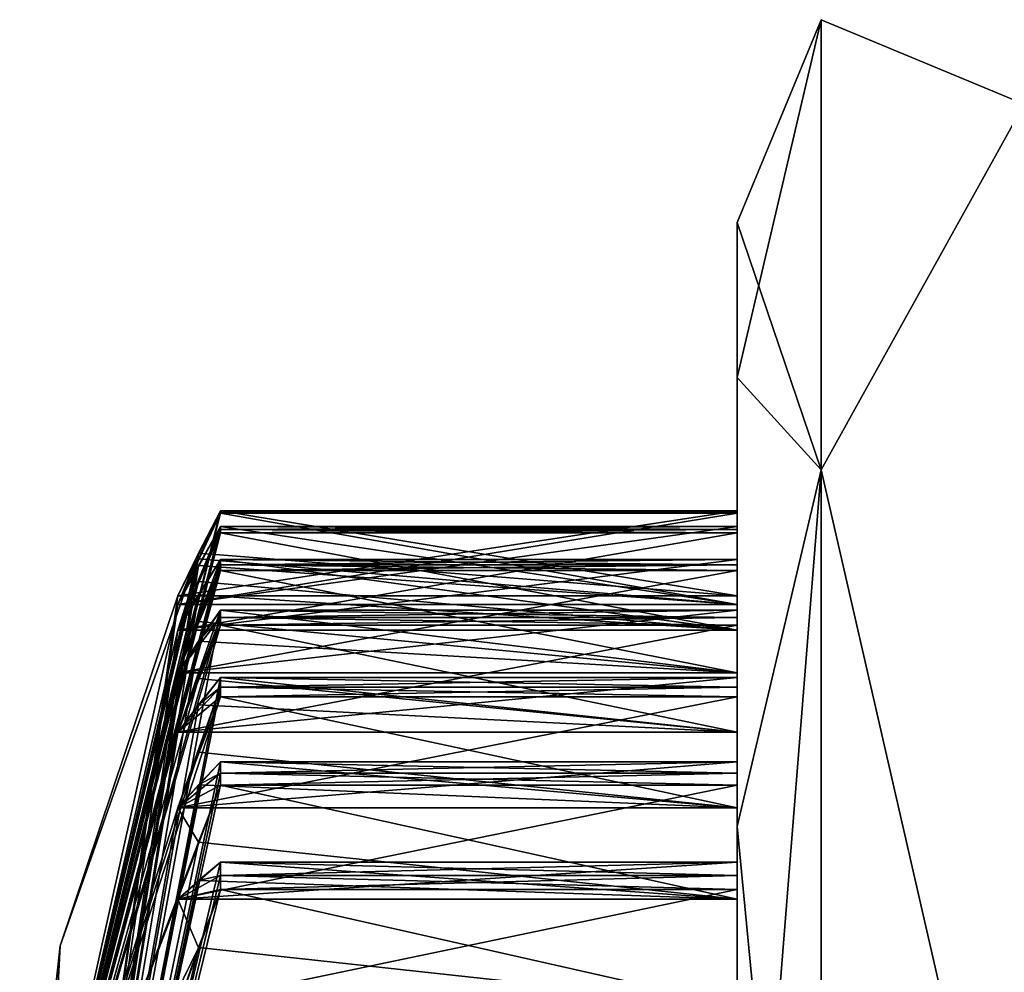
# Model space of a CAD drawing. Header units: millimetres. Extents: x -83 to 0, y -130 to 130.
# Tile 54 of 84: x -82 to -78.57, y 48.39 to 51.71. Entities that reach past the tile are written whole.
import ezdxf

# ---------------------------------------------------------------- set-up
doc = ezdxf.new("R2010")
doc.units = ezdxf.units.MM
doc.header["$LTSCALE"] = 65.185185
for name, color, linetype in [('247', 7, 'CONTINUOUS'), ('296', 7, 'CONTINUOUS'), ('342', 7, 'CONTINUOUS'), ('343', 7, 'CONTINUOUS'), ('348', 7, 'CONTINUOUS'), ('353', 7, 'CONTINUOUS'), ('354', 7, 'CONTINUOUS'), ('355', 7, 'CONTINUOUS'), ('356', 7, 'CONTINUOUS'), ('357', 7, 'CONTINUOUS'), ('358', 7, 'CONTINUOUS'), ('359', 7, 'CONTINUOUS'), ('360', 7, 'CONTINUOUS'), ('361', 7, 'CONTINUOUS'), ('362', 7, 'CONTINUOUS'), ('363', 7, 'CONTINUOUS'), ('364', 7, 'CONTINUOUS'), ('365', 7, 'CONTINUOUS'), ('366', 7, 'CONTINUOUS'), ('368', 7, 'CONTINUOUS'), ('499', 7, 'CONTINUOUS'), ('501', 7, 'CONTINUOUS'), ('502', 7, 'CONTINUOUS'), ('503', 7, 'CONTINUOUS'), ('504', 7, 'CONTINUOUS'), ('505', 7, 'CONTINUOUS'), ('506', 7, 'CONTINUOUS'), ('507', 7, 'CONTINUOUS'), ('508', 7, 'CONTINUOUS'), ('509', 7, 'CONTINUOUS'), ('510', 7, 'CONTINUOUS'), ('511', 7, 'CONTINUOUS'), ('512', 7, 'CONTINUOUS'), ('554', 7, 'CONTINUOUS'), ('555', 7, 'CONTINUOUS'), ('556', 7, 'CONTINUOUS'), ('557', 7, 'CONTINUOUS'), ('558', 7, 'CONTINUOUS'), ('559', 7, 'CONTINUOUS'), ('626', 7, 'CONTINUOUS'), ('627', 7, 'CONTINUOUS'), ('628', 7, 'CONTINUOUS'), ('629', 7, 'CONTINUOUS'), ('630', 7, 'CONTINUOUS'), ('631', 7, 'CONTINUOUS'), ('632', 7, 'CONTINUOUS')]:
    doc.layers.add(name, color=color, linetype=linetype)

msp = doc.modelspace()

# ---------------------------------------------------------------- linework, layer by layer
at = {"layer": '247', "linetype": 'CONTINUOUS'}
for points in [[(-79.5, 51, 0), (-79.5, 50.4609, -3.4013), (-79.5, 50.4609, 3.4013), (-79.5, 51, 0)], [(-79.5, 50.4609, -3.4013), (-79.5, 48.8966, -6.4692), (-79.5, 49.8079, -1.9509), (-79.5, 50.4609, -3.4013)], [(-79.5, 50.4609, 3.4013), (-79.5, 50.4609, -3.4013), (-79.5, 49.9307, -1.1754), (-79.5, 50.4609, 3.4013)], [(-79.5, 49.9307, -1.1754), (-79.5, 50.4609, -3.4013), (-79.5, 49.9188, -1.2717), (-79.5, 49.9307, -1.1754)], [(-79.5, 49.9188, -1.2717), (-79.5, 50.4609, -3.4013), (-79.5, 49.8263, -1.8557), (-79.5, 49.9188, -1.2717)], [(-79.5, 49.8263, -1.8557), (-79.5, 50.4609, -3.4013), (-79.5, 49.8079, -1.9509), (-79.5, 49.8263, -1.8557)], [(-79.5, 48.8966, 6.4692), (-79.5, 50.4609, 3.4013), (-79.5, 49.0404, 4.2745), (-79.5, 48.8966, 6.4692)], [(-79.5, 49.9956, -0.2956), (-79.5, 50.4609, 3.4013), (-79.5, 49.9923, -0.3926), (-79.5, 49.9956, -0.2956)], [(-79.5, 50.4609, 3.4013), (-79.5, 49.9956, -0.2956), (-79.5, 49.9956, 0.2956), (-79.5, 50.4609, 3.4013)], [(-79.5, 49.9923, -0.3926), (-79.5, 50.4609, 3.4013), (-79.5, 49.988, -0.4895), (-79.5, 49.9923, -0.3926)], [(-79.5, 49.988, -0.4895), (-79.5, 50.4609, 3.4013), (-79.5, 49.9416, -1.079), (-79.5, 49.988, -0.4895)], [(-79.5, 49.9416, -1.079), (-79.5, 50.4609, 3.4013), (-79.5, 49.9307, -1.1754), (-79.5, 49.9416, -1.079)], [(-79.5, 49.0404, 4.2745), (-79.5, 50.4609, 3.4013), (-79.5, 49.0814, 4.1866), (-79.5, 49.0404, 4.2745)], [(-79.5, 49.0814, 4.1866), (-79.5, 50.4609, 3.4013), (-79.5, 49.1216, 4.0983), (-79.5, 49.0814, 4.1866)], [(-79.5, 49.1216, 4.0983), (-79.5, 50.4609, 3.4013), (-79.5, 49.3479, 3.552), (-79.5, 49.1216, 4.0983)], [(-79.5, 49.3479, 3.552), (-79.5, 50.4609, 3.4013), (-79.5, 49.3819, 3.4612), (-79.5, 49.3479, 3.552)], [(-79.5, 49.3819, 3.4612), (-79.5, 50.4609, 3.4013), (-79.5, 49.4151, 3.37), (-79.5, 49.3819, 3.4612)], [(-79.5, 49.4151, 3.37), (-79.5, 50.4609, 3.4013), (-79.5, 49.5978, 2.8077), (-79.5, 49.4151, 3.37)], [(-79.5, 49.5978, 2.8077), (-79.5, 50.4609, 3.4013), (-79.5, 49.6245, 2.7144), (-79.5, 49.5978, 2.8077)], [(-79.5, 49.6245, 2.7144), (-79.5, 50.4609, 3.4013), (-79.5, 49.6504, 2.6209), (-79.5, 49.6245, 2.7144)], [(-79.5, 49.6504, 2.6209), (-79.5, 50.4609, 3.4013), (-79.5, 49.7885, 2.046), (-79.5, 49.6504, 2.6209)], [(-79.5, 49.7885, 2.046), (-79.5, 50.4609, 3.4013), (-79.5, 49.8079, 1.9509), (-79.5, 49.7885, 2.046)], [(-79.5, 49.8079, 1.9509), (-79.5, 50.4609, 3.4013), (-79.5, 49.8263, 1.8557), (-79.5, 49.8079, 1.9509)], [(-79.5, 49.8263, 1.8557), (-79.5, 50.4609, 3.4013), (-79.5, 49.9188, 1.2717), (-79.5, 49.8263, 1.8557)], [(-79.5, 49.9188, 1.2717), (-79.5, 50.4609, 3.4013), (-79.5, 49.9307, 1.1754), (-79.5, 49.9188, 1.2717)], [(-79.5, 49.9307, 1.1754), (-79.5, 50.4609, 3.4013), (-79.5, 49.9416, 1.079), (-79.5, 49.9307, 1.1754)], [(-79.5, 49.9416, 1.079), (-79.5, 50.4609, 3.4013), (-79.5, 49.988, 0.4895), (-79.5, 49.9416, 1.079)], [(-79.5, 49.988, 0.4895), (-79.5, 50.4609, 3.4013), (-79.5, 49.9923, 0.3926), (-79.5, 49.988, 0.4895)], [(-79.5, 49.9923, 0.3926), (-79.5, 50.4609, 3.4013), (-79.5, 49.9956, 0.2956), (-79.5, 49.9923, 0.3926)], [(-79.5, 49.9956, 0.2956), (-79.5, 49.9956, -0.2956), (-79.5, 49.7), (-79.5, 49.9956, 0.2956)], [(-79.5, 49.6701, -0.7611), (-79.5, 49.988, -0.4895), (-79.5, 49.9416, -1.079), (-79.5, 49.6701, -0.7611)], [(-79.5, 49.6701, 0.7611), (-79.5, 49.9416, 1.079), (-79.5, 49.988, 0.4895), (-79.5, 49.6701, 0.7611)], [(-79.5, 49.5806, -1.5174), (-79.5, 49.9188, -1.2717), (-79.5, 49.8263, -1.8557), (-79.5, 49.5806, -1.5174)], [(-79.5, 49.5806, 1.5174), (-79.5, 49.8263, 1.8557), (-79.5, 49.9188, 1.2717), (-79.5, 49.5806, 1.5174)], [(-79.5, 49.8079, -1.9509), (-79.5, 48.8966, -6.4692), (-79.5, 49.7885, -2.046), (-79.5, 49.8079, -1.9509)], [(-79.5, 49.7885, -2.046), (-79.5, 48.8966, -6.4692), (-79.5, 49.6504, -2.6209), (-79.5, 49.7885, -2.046)], [(-79.5, 49.432, -2.2644), (-79.5, 49.7885, -2.046), (-79.5, 49.6504, -2.6209), (-79.5, 49.432, -2.2644)], [(-79.5, 49.432, 2.2644), (-79.5, 49.6504, 2.6209), (-79.5, 49.7885, 2.046), (-79.5, 49.432, 2.2644)], [(-79.5, 49.6504, -2.6209), (-79.5, 48.8966, -6.4692), (-79.5, 49.6245, -2.7144), (-79.5, 49.6504, -2.6209)], [(-79.5, 49.6245, -2.7144), (-79.5, 48.8966, -6.4692), (-79.5, 49.5978, -2.8077), (-79.5, 49.6245, -2.7144)], [(-79.5, 49.5978, -2.8077), (-79.5, 48.8966, -6.4692), (-79.5, 49.4151, -3.37), (-79.5, 49.5978, -2.8077)], [(-79.5, 49.2252, -2.9975), (-79.5, 49.5978, -2.8077), (-79.5, 49.4151, -3.37), (-79.5, 49.2252, -2.9975)], [(-79.5, 49.2252, 2.9975), (-79.5, 49.4151, 3.37), (-79.5, 49.5978, 2.8077), (-79.5, 49.2252, 2.9975)], [(-79.5, 49.4151, -3.37), (-79.5, 48.8966, -6.4692), (-79.5, 49.3819, -3.4612), (-79.5, 49.4151, -3.37)], [(-79.5, 49.3819, -3.4612), (-79.5, 48.8966, -6.4692), (-79.5, 49.3479, -3.552), (-79.5, 49.3819, -3.4612)], [(-79.5, 49.3479, -3.552), (-79.5, 48.8966, -6.4692), (-79.5, 49.1216, -4.0983), (-79.5, 49.3479, -3.552)], [(-79.5, 48.9616, -3.712), (-79.5, 49.3479, -3.552), (-79.5, 49.1216, -4.0983), (-79.5, 48.9616, -3.712)], [(-79.5, 48.9616, 3.712), (-79.5, 49.1216, 4.0983), (-79.5, 49.3479, 3.552), (-79.5, 48.9616, 3.712)], [(-79.5, 49.1216, -4.0983), (-79.5, 48.8966, -6.4692), (-79.5, 49.0814, -4.1866), (-79.5, 49.1216, -4.0983)], [(-79.5, 49.0814, -4.1866), (-79.5, 48.8966, -6.4692), (-79.5, 49.0404, -4.2745), (-79.5, 49.0814, -4.1866)], [(-79.5, 49.0404, -4.2745), (-79.5, 48.8966, -6.4692), (-79.5, 48.772, -4.8013), (-79.5, 49.0404, -4.2745)], [(-79.5, 48.772, 4.8013), (-79.5, 48.8966, 6.4692), (-79.5, 49.0404, 4.2745), (-79.5, 48.772, 4.8013)], [(-79.5, 48.6428, -4.4037), (-79.5, 49.0404, -4.2745), (-79.5, 48.772, -4.8013), (-79.5, 48.6428, -4.4037)], [(-79.5, 48.6428, 4.4037), (-79.5, 48.772, 4.8013), (-79.5, 49.0404, 4.2745), (-79.5, 48.6428, 4.4037)], [(-79.5, 48.8966, -6.4692), (-79.5, 46.4602, -8.9032), (-79.5, 48.725, -4.8862), (-79.5, 48.8966, -6.4692)], [(-79.5, 48.772, -4.8013), (-79.5, 48.8966, -6.4692), (-79.5, 48.725, -4.8862), (-79.5, 48.772, -4.8013)], [(-79.5, 46.4602, 8.9032), (-79.5, 48.8966, 6.4692), (-79.5, 46.7164, 7.4087), (-79.5, 46.4602, 8.9032)], [(-79.5, 46.7164, 7.4087), (-79.5, 48.8966, 6.4692), (-79.5, 46.788, 7.3432), (-79.5, 46.7164, 7.4087)], [(-79.5, 46.788, 7.3432), (-79.5, 48.8966, 6.4692), (-79.5, 46.8589, 7.277), (-79.5, 46.788, 7.3432)], [(-79.5, 46.8589, 7.277), (-79.5, 48.8966, 6.4692), (-79.5, 47.277, 6.8589), (-79.5, 46.8589, 7.277)], [(-79.5, 47.277, 6.8589), (-79.5, 48.8966, 6.4692), (-79.5, 47.3432, 6.788), (-79.5, 47.277, 6.8589)], [(-79.5, 47.3432, 6.788), (-79.5, 48.8966, 6.4692), (-79.5, 47.4087, 6.7164), (-79.5, 47.3432, 6.788)], [(-79.5, 47.4087, 6.7164), (-79.5, 48.8966, 6.4692), (-79.5, 47.7927, 6.2668), (-79.5, 47.4087, 6.7164)], [(-79.5, 47.7927, 6.2668), (-79.5, 48.8966, 6.4692), (-79.5, 47.8532, 6.191), (-79.5, 47.7927, 6.2668)], [(-79.5, 47.8532, 6.191), (-79.5, 48.8966, 6.4692), (-79.5, 47.9129, 6.1145), (-79.5, 47.8532, 6.191)], [(-79.5, 47.9129, 6.1145), (-79.5, 48.8966, 6.4692), (-79.5, 48.2604, 5.6361), (-79.5, 47.9129, 6.1145)], [(-79.5, 48.2604, 5.6361), (-79.5, 48.8966, 6.4692), (-79.5, 48.3147, 5.5557), (-79.5, 48.2604, 5.6361)], [(-79.5, 48.3147, 5.5557), (-79.5, 48.8966, 6.4692), (-79.5, 48.3682, 5.4748), (-79.5, 48.3147, 5.5557)], [(-79.5, 48.3682, 5.4748), (-79.5, 48.8966, 6.4692), (-79.5, 48.6771, 4.9706), (-79.5, 48.3682, 5.4748)], [(-79.5, 48.6771, 4.9706), (-79.5, 48.8966, 6.4692), (-79.5, 48.725, 4.8862), (-79.5, 48.6771, 4.9706)], [(-79.5, 48.725, 4.8862), (-79.5, 48.8966, 6.4692), (-79.5, 48.772, 4.8013), (-79.5, 48.725, 4.8862)], [(-79.5, 48.725, -4.8862), (-79.5, 46.4602, -8.9032), (-79.5, 48.6771, -4.9706), (-79.5, 48.725, -4.8862)], [(-79.5, 48.6771, -4.9706), (-79.5, 46.4602, -8.9032), (-79.5, 48.3682, -5.4748), (-79.5, 48.6771, -4.9706)], [(-79.5, 48.2706, -5.0682), (-79.5, 48.6771, -4.9706), (-79.5, 48.3682, -5.4748), (-79.5, 48.2706, -5.0682)], [(-79.5, 48.2706, 5.0682), (-79.5, 48.3682, 5.4748), (-79.5, 48.6771, 4.9706), (-79.5, 48.2706, 5.0682)]]:
    msp.add_3dface(points, dxfattribs=at)
at = {"layer": '296', "linetype": 'CONTINUOUS'}
for points in [[(-79.5, 51, 0), (-79.5, 50.4609, 3.4013), (-79.2071, 51.7071), (-79.5, 51, 0)], [(-79.2071, 50.1387, -5.8536), (-79.5, 51, 0), (-79.2071, 51.7071), (-79.2071, 50.1387, -5.8536)], [(-79.2071, 51.7071), (-79.5, 50.4609, 3.4013), (-79.2071, 50.1387, 5.8536), (-79.2071, 51.7071)], [(-78.5, 51.4127, 3.7082), (-78.5, 51.4127, -3.7082), (-79.2071, 51.7071), (-78.5, 51.4127, 3.7082)], [(-78.5, 51.4127, 3.7082), (-79.2071, 51.7071), (-79.2071, 50.1387, 5.8536), (-78.5, 51.4127, 3.7082)], [(-78.5, 51.4127, -3.7082), (-79.2071, 50.1387, -5.8536), (-79.2071, 51.7071), (-78.5, 51.4127, -3.7082)], [(-78.5, 47.0534, 9.7082), (-78.5, 51.4127, 3.7082), (-79.2071, 50.1387, 5.8536), (-78.5, 47.0534, 9.7082)], [(-78.5, 51.4127, -3.7082), (-78.5, 47.0534, -9.7082), (-79.2071, 50.1387, -5.8536), (-78.5, 51.4127, -3.7082)], [(-79.5, 50.4609, -3.4013), (-79.5, 51, 0), (-79.2071, 50.1387, -5.8536), (-79.5, 50.4609, -3.4013)], [(-79.5, 48.8966, -6.4692), (-79.5, 50.4609, -3.4013), (-79.2071, 50.1387, -5.8536), (-79.5, 48.8966, -6.4692)], [(-79.5, 50.4609, 3.4013), (-79.5, 48.8966, 6.4692), (-79.2071, 50.1387, 5.8536), (-79.5, 50.4609, 3.4013)], [(-79.2071, 45.8536, -10.1387), (-79.5, 48.8966, -6.4692), (-79.2071, 50.1387, -5.8536), (-79.2071, 45.8536, -10.1387)], [(-79.5, 48.8966, 6.4692), (-79.5, 46.4602, 8.9032), (-79.2071, 50.1387, 5.8536), (-79.5, 48.8966, 6.4692)], [(-79.2071, 50.1387, 5.8536), (-79.5, 46.4602, 8.9032), (-79.2071, 45.8536, 10.1387), (-79.2071, 50.1387, 5.8536)], [(-78.5, 47.0534, 9.7082), (-79.2071, 50.1387, 5.8536), (-79.2071, 45.8536, 10.1387), (-78.5, 47.0534, 9.7082)], [(-78.5, 47.0534, -9.7082), (-79.2071, 45.8536, -10.1387), (-79.2071, 50.1387, -5.8536), (-78.5, 47.0534, -9.7082)], [(-79.5, 46.4602, -8.9032), (-79.5, 48.8966, -6.4692), (-79.2071, 45.8536, -10.1387), (-79.5, 46.4602, -8.9032)]]:
    msp.add_3dface(points, dxfattribs=at)
at = {"layer": '342', "linetype": 'CONTINUOUS'}
for points in [[(-79.5, 49.9956, -0.2956), (-79.5, 49.9923, -0.3926), (-81.3, 49.9956, -0.2956), (-79.5, 49.9956, -0.2956)], [(-81.3, 49.9956, -0.2956), (-79.5, 49.9923, -0.3926), (-81.3, 49.9923, -0.3926), (-81.3, 49.9956, -0.2956)], [(-79.5, 49.9923, -0.3926), (-79.5, 49.988, -0.4895), (-81.3, 49.9923, -0.3926), (-79.5, 49.9923, -0.3926)], [(-81.3, 49.9923, -0.3926), (-79.5, 49.988, -0.4895), (-81.3, 49.988, -0.4895), (-81.3, 49.9923, -0.3926)]]:
    msp.add_3dface(points, dxfattribs=at)
at = {"layer": '343', "linetype": 'CONTINUOUS'}
for points in [[(-81.3, 49.9956, -0.2956), (-81.3, 49.9923, -0.3926), (-82, 47.2), (-81.3, 49.9956, -0.2956)], [(-81.3774, 49.8479, -0.1479), (-81.3, 49.9956, -0.2956), (-82, 47.2), (-81.3774, 49.8479, -0.1479)], [(-81.3, 49.9923, -0.3926), (-81.3, 49.988, -0.4895), (-82, 47.2), (-81.3, 49.9923, -0.3926)], [(-81.3, 49.988, -0.4895), (-81.3774, 49.8291, -0.6253), (-82, 47.2), (-81.3, 49.988, -0.4895)], [(-81.3, 49.9416, -1.079), (-81.3, 49.9307, -1.1754), (-82, 47.2), (-81.3, 49.9416, -1.079)], [(-81.3774, 49.8059, -0.9201), (-81.3, 49.9416, -1.079), (-82, 47.2), (-81.3774, 49.8059, -0.9201)], [(-81.3, 49.9307, -1.1754), (-81.3, 49.9188, -1.2717), (-82, 47.2), (-81.3, 49.9307, -1.1754)], [(-81.3, 49.9188, -1.2717), (-81.3774, 49.7497, -1.3945), (-82, 47.2), (-81.3, 49.9188, -1.2717)], [(-81.8592, 48.4798), (-81.3774, 49.8479, -0.1479), (-82, 47.2), (-81.8592, 48.4798)], [(-81.3774, 49.8291, -0.6253), (-81.4486, 49.6701, -0.7611), (-82, 47.2), (-81.3774, 49.8291, -0.6253)], [(-81.3, 49.8263, -1.8557), (-81.3, 49.8079, -1.9509), (-82, 47.2), (-81.3, 49.8263, -1.8557)], [(-81.3774, 49.7035, -1.6866), (-81.3, 49.8263, -1.8557), (-82, 47.2), (-81.3774, 49.7035, -1.6866)], [(-81.4486, 49.7), (-81.3774, 49.8479, -0.1479), (-81.8592, 48.4798), (-81.4486, 49.7)], [(-81.3, 49.8079, -1.9509), (-81.3, 49.7885, -2.046), (-82, 47.2), (-81.3, 49.8079, -1.9509)], [(-81.4486, 49.6701, -0.7611), (-81.3774, 49.8059, -0.9201), (-82, 47.2), (-81.4486, 49.6701, -0.7611)], [(-81.3, 49.7885, -2.046), (-81.3774, 49.6103, -2.1552), (-82, 47.2), (-81.3, 49.7885, -2.046)], [(-81.3774, 49.7497, -1.3945), (-81.4486, 49.5806, -1.5174), (-82, 47.2), (-81.3774, 49.7497, -1.3945)], [(-81.4486, 49.5806, -1.5174), (-81.3774, 49.7035, -1.6866), (-82, 47.2), (-81.4486, 49.5806, -1.5174)], [(-81.3, 49.6504, -2.6209), (-81.3, 49.6246, -2.7144), (-81.3774, 49.5413, -2.4427), (-81.3, 49.6504, -2.6209)], [(-81.3, 49.6246, -2.7144), (-81.3, 49.5978, -2.8077), (-82, 47.2), (-81.3, 49.6246, -2.7144)], [(-81.4486, 49.432, -2.2644), (-81.3, 49.6246, -2.7144), (-82, 47.2), (-81.4486, 49.432, -2.2644)], [(-81.3774, 49.5413, -2.4427), (-81.3, 49.6246, -2.7144), (-81.4486, 49.432, -2.2644), (-81.3774, 49.5413, -2.4427)], [(-81.3774, 49.6103, -2.1552), (-81.4486, 49.432, -2.2644), (-82, 47.2), (-81.3774, 49.6103, -2.1552)], [(-81.3, 49.5978, -2.8077), (-81.3774, 49.4115, -2.9025), (-82, 47.2), (-81.3, 49.5978, -2.8077)], [(-81.3774, 49.4115, -2.9025), (-81.4486, 49.2252, -2.9975), (-82, 47.2), (-81.3774, 49.4115, -2.9025)], [(-81.3, 49.4151, -3.37), (-81.3, 49.3819, -3.4612), (-81.3774, 49.3202, -3.1838), (-81.3, 49.4151, -3.37)], [(-81.3, 49.3819, -3.4612), (-81.3, 49.3479, -3.552), (-81.4486, 49.2252, -2.9975), (-81.3, 49.3819, -3.4612)], [(-81.3774, 49.3202, -3.1838), (-81.3, 49.3819, -3.4612), (-81.4486, 49.2252, -2.9975), (-81.3774, 49.3202, -3.1838)], [(-81.3, 49.3479, -3.552), (-81.3774, 49.1548, -3.632), (-82, 47.2), (-81.3, 49.3479, -3.552)], [(-81.4486, 49.2252, -2.9975), (-81.3, 49.3479, -3.552), (-82, 47.2), (-81.4486, 49.2252, -2.9975)], [(-81.3774, 49.1548, -3.632), (-81.4486, 48.9616, -3.712), (-82, 47.2), (-81.3774, 49.1548, -3.632)], [(-81.3, 49.1216, -4.0983), (-81.3, 49.0814, -4.1866), (-81.3774, 49.0417, -3.9052), (-81.3, 49.1216, -4.0983)], [(-81.3, 49.0814, -4.1866), (-81.3, 49.0404, -4.2745), (-81.4486, 48.9616, -3.712), (-81.3, 49.0814, -4.1866)], [(-81.3774, 49.0417, -3.9052), (-81.3, 49.0814, -4.1866), (-81.4486, 48.9616, -3.712), (-81.3774, 49.0417, -3.9052)], [(-81.3, 49.0404, -4.2745), (-81.3774, 48.8416, -4.3391), (-81.4486, 48.9616, -3.712), (-81.3, 49.0404, -4.2745)], [(-81.4486, 48.9616, -3.712), (-81.3774, 48.8416, -4.3391), (-82, 47.2), (-81.4486, 48.9616, -3.712)], [(-81.3774, 48.8416, -4.3391), (-81.4486, 48.6428, -4.4037), (-82, 47.2), (-81.3774, 48.8416, -4.3391)], [(-81.3, 48.772, -4.8013), (-81.3, 48.725, -4.8862), (-81.3774, 48.7074, -4.6026), (-81.3, 48.772, -4.8013)], [(-81.3, 48.725, -4.8862), (-81.3, 48.6771, -4.9706), (-81.4486, 48.6428, -4.4037), (-81.3, 48.725, -4.8862)], [(-81.3774, 48.7074, -4.6026), (-81.3, 48.725, -4.8862), (-81.4486, 48.6428, -4.4037), (-81.3774, 48.7074, -4.6026)], [(-81.3, 48.6771, -4.9706), (-81.3774, 48.4739, -5.0194), (-81.4486, 48.6428, -4.4037), (-81.3, 48.6771, -4.9706)], [(-81.4486, 48.6428, -4.4037), (-81.3774, 48.4739, -5.0194), (-82, 47.2), (-81.4486, 48.6428, -4.4037)], [(-81.3774, 48.4739, -5.0194), (-81.4486, 48.2706, -5.0682), (-82, 47.2), (-81.3774, 48.4739, -5.0194)]]:
    msp.add_3dface(points, dxfattribs=at)
at = {"layer": '348', "linetype": 'CONTINUOUS'}
for points in [[(-81.3774, 49.8478, 0.1478), (-81.4486, 49.6701, 0.7611), (-81.3, 49.9956, 0.2956), (-81.3774, 49.8478, 0.1478)], [(-81.3, 49.9956, 0.2956), (-81.4486, 49.6701, 0.7611), (-81.3, 49.9923, 0.3926), (-81.3, 49.9956, 0.2956)], [(-81.3, 49.9923, 0.3926), (-81.4486, 49.6701, 0.7611), (-81.3774, 49.8291, 0.6252), (-81.3, 49.9923, 0.3926)], [(-81.3, 49.988, 0.4895), (-81.3, 49.9923, 0.3926), (-81.3774, 49.8291, 0.6252), (-81.3, 49.988, 0.4895)], [(-81.3, 49.9416, 1.079), (-81.3774, 49.8059, 0.92), (-81.4486, 49.5806, 1.5174), (-81.3, 49.9416, 1.079)], [(-81.3, 49.9307, 1.1754), (-81.3, 49.9416, 1.079), (-81.4486, 49.5806, 1.5174), (-81.3, 49.9307, 1.1754)], [(-81.3774, 49.7498, 1.3945), (-81.3, 49.9307, 1.1754), (-81.4486, 49.5806, 1.5174), (-81.3774, 49.7498, 1.3945)], [(-81.3, 49.9188, 1.2717), (-81.3, 49.9307, 1.1754), (-81.3774, 49.7498, 1.3945), (-81.3, 49.9188, 1.2717)], [(-81.4486, 49.7), (-82, 45.8249, 4.2321), (-81.3774, 49.8478, 0.1478), (-81.4486, 49.7)], [(-82, 45.8249, 4.2321), (-81.4486, 49.6701, 0.7611), (-81.3774, 49.8478, 0.1478), (-82, 45.8249, 4.2321)], [(-81.3, 49.8263, 1.8557), (-81.3774, 49.7035, 1.6866), (-81.4486, 49.432, 2.2644), (-81.3, 49.8263, 1.8557)], [(-81.3, 49.8079, 1.9509), (-81.3, 49.8263, 1.8557), (-81.4486, 49.432, 2.2644), (-81.3, 49.8079, 1.9509)], [(-81.3774, 49.8059, 0.92), (-81.4486, 49.6701, 0.7611), (-82, 45.8249, 4.2321), (-81.3774, 49.8059, 0.92)], [(-81.4486, 49.5806, 1.5174), (-81.3774, 49.8059, 0.92), (-82, 45.8249, 4.2321), (-81.4486, 49.5806, 1.5174)], [(-81.3774, 49.6103, 2.1552), (-81.3, 49.8079, 1.9509), (-81.4486, 49.432, 2.2644), (-81.3774, 49.6103, 2.1552)], [(-81.3, 49.7885, 2.046), (-81.3, 49.8079, 1.9509), (-81.3774, 49.6103, 2.1552), (-81.3, 49.7885, 2.046)], [(-81.3774, 49.7035, 1.6866), (-81.4486, 49.5806, 1.5174), (-82, 45.8249, 4.2321), (-81.3774, 49.7035, 1.6866)], [(-81.4486, 49.432, 2.2644), (-81.3774, 49.7035, 1.6866), (-82, 45.8249, 4.2321), (-81.4486, 49.432, 2.2644)], [(-81.4486, 49.7), (-81.8592, 48.4798), (-82, 45.8249, 4.2321), (-81.4486, 49.7)], [(-81.3, 49.6504, 2.6209), (-81.3774, 49.5412, 2.4427), (-82, 45.8249, 4.2321), (-81.3, 49.6504, 2.6209)], [(-81.4486, 49.2252, 2.9975), (-81.3, 49.6504, 2.6209), (-82, 45.8249, 4.2321), (-81.4486, 49.2252, 2.9975)], [(-81.3, 49.6246, 2.7144), (-81.3, 49.6504, 2.6209), (-81.4486, 49.2252, 2.9975), (-81.3, 49.6246, 2.7144)], [(-81.3774, 49.4116, 2.9025), (-81.3, 49.6246, 2.7144), (-81.4486, 49.2252, 2.9975), (-81.3774, 49.4116, 2.9025)], [(-81.3, 49.5978, 2.8077), (-81.3, 49.6246, 2.7144), (-81.3774, 49.4116, 2.9025), (-81.3, 49.5978, 2.8077)], [(-81.3774, 49.5412, 2.4427), (-81.4486, 49.432, 2.2644), (-82, 45.8249, 4.2321), (-81.3774, 49.5412, 2.4427)], [(-81.3, 49.4151, 3.37), (-81.3774, 49.3202, 3.1838), (-82, 45.8249, 4.2321), (-81.3, 49.4151, 3.37)], [(-81.3, 49.3819, 3.4612), (-81.3, 49.4151, 3.37), (-82, 45.8249, 4.2321), (-81.3, 49.3819, 3.4612)], [(-81.4486, 48.9616, 3.712), (-81.3, 49.3819, 3.4612), (-82, 45.8249, 4.2321), (-81.4486, 48.9616, 3.712)], [(-81.3774, 49.1548, 3.632), (-81.3, 49.3819, 3.4612), (-81.4486, 48.9616, 3.712), (-81.3774, 49.1548, 3.632)], [(-81.3, 49.3479, 3.552), (-81.3, 49.3819, 3.4612), (-81.3774, 49.1548, 3.632), (-81.3, 49.3479, 3.552)], [(-81.3774, 49.3202, 3.1838), (-81.4486, 49.2252, 2.9975), (-82, 45.8249, 4.2321), (-81.3774, 49.3202, 3.1838)], [(-81.3, 49.1216, 4.0983), (-81.3774, 49.0416, 3.9052), (-82, 45.8249, 4.2321), (-81.3, 49.1216, 4.0983)], [(-81.3, 49.0814, 4.1866), (-81.3, 49.1216, 4.0983), (-82, 45.8249, 4.2321), (-81.3, 49.0814, 4.1866)], [(-81.3, 49.0404, 4.2745), (-81.3, 49.0814, 4.1866), (-82, 45.8249, 4.2321), (-81.3, 49.0404, 4.2745)], [(-81.3774, 49.0416, 3.9052), (-81.4486, 48.9616, 3.712), (-82, 45.8249, 4.2321), (-81.3774, 49.0416, 3.9052)], [(-81.3774, 48.8417, 4.3391), (-81.3, 49.0404, 4.2745), (-82, 45.8249, 4.2321), (-81.3774, 48.8417, 4.3391)], [(-81.4486, 48.6428, 4.4037), (-81.3774, 48.8417, 4.3391), (-82, 45.8249, 4.2321), (-81.4486, 48.6428, 4.4037)], [(-81.3, 48.772, 4.8013), (-81.3774, 48.7074, 4.6026), (-82, 45.8249, 4.2321), (-81.3, 48.772, 4.8013)], [(-81.3, 48.725, 4.8862), (-81.3, 48.772, 4.8013), (-82, 45.8249, 4.2321), (-81.3, 48.725, 4.8862)], [(-81.3, 48.6771, 4.9706), (-81.3, 48.725, 4.8862), (-82, 45.8249, 4.2321), (-81.3, 48.6771, 4.9706)], [(-81.3774, 48.7074, 4.6026), (-81.4486, 48.6428, 4.4037), (-82, 45.8249, 4.2321), (-81.3774, 48.7074, 4.6026)], [(-81.3774, 48.474, 5.0194), (-81.3, 48.6771, 4.9706), (-82, 45.8249, 4.2321), (-81.3774, 48.474, 5.0194)], [(-81.8592, 48.4798), (-82, 47.2), (-82, 45.8249, 4.2321), (-81.8592, 48.4798)], [(-81.4486, 48.2706, 5.0682), (-81.3774, 48.474, 5.0194), (-82, 45.8249, 4.2321), (-81.4486, 48.2706, 5.0682)]]:
    msp.add_3dface(points, dxfattribs=at)
at = {"layer": '353', "linetype": 'CONTINUOUS'}
for points in [[(-79.5, 49.7), (-81.3, 49.9956, -0.2956), (-81.3774, 49.8479, -0.1479), (-79.5, 49.7)], [(-79.5, 49.7), (-79.5, 49.9956, -0.2956), (-81.3, 49.9956, -0.2956), (-79.5, 49.7)], [(-79.5, 49.7), (-81.3774, 49.8479, -0.1479), (-81.4486, 49.7), (-79.5, 49.7)]]:
    msp.add_3dface(points, dxfattribs=at)
at = {"layer": '354', "linetype": 'CONTINUOUS'}
for points in [[(-79.5, 49.9956, 0.2956), (-79.5, 49.7), (-81.4486, 49.7), (-79.5, 49.9956, 0.2956)], [(-79.5, 49.9956, 0.2956), (-81.4486, 49.7), (-81.3, 49.9956, 0.2956), (-79.5, 49.9956, 0.2956)], [(-81.4486, 49.7), (-81.3774, 49.8478, 0.1478), (-81.3, 49.9956, 0.2956), (-81.4486, 49.7)]]:
    msp.add_3dface(points, dxfattribs=at)
at = {"layer": '355', "linetype": 'CONTINUOUS'}
for points in [[(-79.5, 49.6701, -0.7611), (-81.3, 49.9416, -1.079), (-81.3774, 49.8059, -0.9201), (-79.5, 49.6701, -0.7611)], [(-79.5, 49.6701, -0.7611), (-79.5, 49.9416, -1.079), (-81.3, 49.9416, -1.079), (-79.5, 49.6701, -0.7611)], [(-79.5, 49.6701, -0.7611), (-81.3774, 49.8059, -0.9201), (-81.4486, 49.6701, -0.7611), (-79.5, 49.6701, -0.7611)]]:
    msp.add_3dface(points, dxfattribs=at)
at = {"layer": '356', "linetype": 'CONTINUOUS'}
for points in [[(-79.5, 49.988, -0.4895), (-79.5, 49.6701, -0.7611), (-81.4486, 49.6701, -0.7611), (-79.5, 49.988, -0.4895)], [(-81.3, 49.988, -0.4895), (-79.5, 49.988, -0.4895), (-81.4486, 49.6701, -0.7611), (-81.3, 49.988, -0.4895)], [(-81.3, 49.988, -0.4895), (-81.4486, 49.6701, -0.7611), (-81.3774, 49.8291, -0.6253), (-81.3, 49.988, -0.4895)]]:
    msp.add_3dface(points, dxfattribs=at)
at = {"layer": '357', "linetype": 'CONTINUOUS'}
for points in [[(-79.5, 49.5806, -1.5174), (-81.3, 49.8263, -1.8557), (-81.3774, 49.7035, -1.6866), (-79.5, 49.5806, -1.5174)], [(-79.5, 49.5806, -1.5174), (-79.5, 49.8263, -1.8557), (-81.3, 49.8263, -1.8557), (-79.5, 49.5806, -1.5174)], [(-79.5, 49.5806, -1.5174), (-81.3774, 49.7035, -1.6866), (-81.4486, 49.5806, -1.5174), (-79.5, 49.5806, -1.5174)]]:
    msp.add_3dface(points, dxfattribs=at)
at = {"layer": '358', "linetype": 'CONTINUOUS'}
for points in [[(-79.5, 49.9188, -1.2717), (-79.5, 49.5806, -1.5174), (-81.4486, 49.5806, -1.5174), (-79.5, 49.9188, -1.2717)], [(-79.5, 49.9188, -1.2717), (-81.4486, 49.5806, -1.5174), (-81.3, 49.9188, -1.2717), (-79.5, 49.9188, -1.2717)], [(-81.4486, 49.5806, -1.5174), (-81.3774, 49.7497, -1.3945), (-81.3, 49.9188, -1.2717), (-81.4486, 49.5806, -1.5174)]]:
    msp.add_3dface(points, dxfattribs=at)
at = {"layer": '359', "linetype": 'CONTINUOUS'}
for points in [[(-79.5, 49.432, -2.2644), (-81.3, 49.6504, -2.6209), (-81.3774, 49.5413, -2.4427), (-79.5, 49.432, -2.2644)], [(-79.5, 49.432, -2.2644), (-79.5, 49.6504, -2.6209), (-81.3, 49.6504, -2.6209), (-79.5, 49.432, -2.2644)], [(-79.5, 49.432, -2.2644), (-81.3774, 49.5413, -2.4427), (-81.4486, 49.432, -2.2644), (-79.5, 49.432, -2.2644)]]:
    msp.add_3dface(points, dxfattribs=at)
at = {"layer": '360', "linetype": 'CONTINUOUS'}
for points in [[(-79.5, 49.7885, -2.046), (-79.5, 49.432, -2.2644), (-81.4486, 49.432, -2.2644), (-79.5, 49.7885, -2.046)], [(-79.5, 49.7885, -2.046), (-81.4486, 49.432, -2.2644), (-81.3, 49.7885, -2.046), (-79.5, 49.7885, -2.046)], [(-81.4486, 49.432, -2.2644), (-81.3774, 49.6103, -2.1552), (-81.3, 49.7885, -2.046), (-81.4486, 49.432, -2.2644)]]:
    msp.add_3dface(points, dxfattribs=at)
at = {"layer": '361', "linetype": 'CONTINUOUS'}
for points in [[(-79.5, 49.2252, -2.9975), (-81.3, 49.4151, -3.37), (-81.3774, 49.3202, -3.1838), (-79.5, 49.2252, -2.9975)], [(-79.5, 49.2252, -2.9975), (-79.5, 49.4151, -3.37), (-81.3, 49.4151, -3.37), (-79.5, 49.2252, -2.9975)], [(-79.5, 49.2252, -2.9975), (-81.3774, 49.3202, -3.1838), (-81.4486, 49.2252, -2.9975), (-79.5, 49.2252, -2.9975)]]:
    msp.add_3dface(points, dxfattribs=at)
at = {"layer": '362', "linetype": 'CONTINUOUS'}
for points in [[(-79.5, 49.5978, -2.8077), (-79.5, 49.2252, -2.9975), (-81.4486, 49.2252, -2.9975), (-79.5, 49.5978, -2.8077)], [(-79.5, 49.5978, -2.8077), (-81.4486, 49.2252, -2.9975), (-81.3, 49.5978, -2.8077), (-79.5, 49.5978, -2.8077)], [(-81.4486, 49.2252, -2.9975), (-81.3774, 49.4115, -2.9025), (-81.3, 49.5978, -2.8077), (-81.4486, 49.2252, -2.9975)]]:
    msp.add_3dface(points, dxfattribs=at)
at = {"layer": '363', "linetype": 'CONTINUOUS'}
for points in [[(-79.5, 48.9616, -3.712), (-81.3, 49.1216, -4.0983), (-81.3774, 49.0417, -3.9052), (-79.5, 48.9616, -3.712)], [(-79.5, 48.9616, -3.712), (-79.5, 49.1216, -4.0983), (-81.3, 49.1216, -4.0983), (-79.5, 48.9616, -3.712)], [(-79.5, 48.9616, -3.712), (-81.3774, 49.0417, -3.9052), (-81.4486, 48.9616, -3.712), (-79.5, 48.9616, -3.712)]]:
    msp.add_3dface(points, dxfattribs=at)
at = {"layer": '364', "linetype": 'CONTINUOUS'}
for points in [[(-79.5, 49.3479, -3.552), (-79.5, 48.9616, -3.712), (-81.4486, 48.9616, -3.712), (-79.5, 49.3479, -3.552)], [(-79.5, 49.3479, -3.552), (-81.4486, 48.9616, -3.712), (-81.3, 49.3479, -3.552), (-79.5, 49.3479, -3.552)], [(-81.4486, 48.9616, -3.712), (-81.3774, 49.1548, -3.632), (-81.3, 49.3479, -3.552), (-81.4486, 48.9616, -3.712)]]:
    msp.add_3dface(points, dxfattribs=at)
at = {"layer": '365', "linetype": 'CONTINUOUS'}
for points in [[(-79.5, 48.6428, -4.4037), (-81.3, 48.772, -4.8013), (-81.3774, 48.7074, -4.6026), (-79.5, 48.6428, -4.4037)], [(-79.5, 48.6428, -4.4037), (-79.5, 48.772, -4.8013), (-81.3, 48.772, -4.8013), (-79.5, 48.6428, -4.4037)], [(-79.5, 48.6428, -4.4037), (-81.3774, 48.7074, -4.6026), (-81.4486, 48.6428, -4.4037), (-79.5, 48.6428, -4.4037)]]:
    msp.add_3dface(points, dxfattribs=at)
at = {"layer": '366', "linetype": 'CONTINUOUS'}
for points in [[(-79.5, 49.0404, -4.2745), (-79.5, 48.6428, -4.4037), (-81.4486, 48.6428, -4.4037), (-79.5, 49.0404, -4.2745)], [(-79.5, 49.0404, -4.2745), (-81.4486, 48.6428, -4.4037), (-81.3, 49.0404, -4.2745), (-79.5, 49.0404, -4.2745)], [(-81.4486, 48.6428, -4.4037), (-81.3774, 48.8416, -4.3391), (-81.3, 49.0404, -4.2745), (-81.4486, 48.6428, -4.4037)]]:
    msp.add_3dface(points, dxfattribs=at)
at = {"layer": '368', "linetype": 'CONTINUOUS'}
for points in [[(-79.5, 48.6771, -4.9706), (-79.5, 48.2706, -5.0682), (-81.4486, 48.2706, -5.0682), (-79.5, 48.6771, -4.9706)], [(-79.5, 48.6771, -4.9706), (-81.4486, 48.2706, -5.0682), (-81.3, 48.6771, -4.9706), (-79.5, 48.6771, -4.9706)], [(-81.4486, 48.2706, -5.0682), (-81.3774, 48.4739, -5.0194), (-81.3, 48.6771, -4.9706), (-81.4486, 48.2706, -5.0682)]]:
    msp.add_3dface(points, dxfattribs=at)
at = {"layer": '499', "linetype": 'CONTINUOUS'}
for points in [[(-79.5, 48.2706, 5.0682), (-81.3, 48.6771, 4.9706), (-81.3774, 48.474, 5.0194), (-79.5, 48.2706, 5.0682)], [(-79.5, 48.2706, 5.0682), (-79.5, 48.6771, 4.9706), (-81.3, 48.6771, 4.9706), (-79.5, 48.2706, 5.0682)], [(-79.5, 48.2706, 5.0682), (-81.3774, 48.474, 5.0194), (-81.4486, 48.2706, 5.0682), (-79.5, 48.2706, 5.0682)]]:
    msp.add_3dface(points, dxfattribs=at)
at = {"layer": '501', "linetype": 'CONTINUOUS'}
for points in [[(-79.5, 48.6428, 4.4037), (-81.3, 49.0404, 4.2745), (-81.3774, 48.8417, 4.3391), (-79.5, 48.6428, 4.4037)], [(-79.5, 48.6428, 4.4037), (-79.5, 49.0404, 4.2745), (-81.3, 49.0404, 4.2745), (-79.5, 48.6428, 4.4037)], [(-79.5, 48.6428, 4.4037), (-81.3774, 48.8417, 4.3391), (-81.4486, 48.6428, 4.4037), (-79.5, 48.6428, 4.4037)]]:
    msp.add_3dface(points, dxfattribs=at)
at = {"layer": '502', "linetype": 'CONTINUOUS'}
for points in [[(-79.5, 48.772, 4.8013), (-79.5, 48.6428, 4.4037), (-81.4486, 48.6428, 4.4037), (-79.5, 48.772, 4.8013)], [(-79.5, 48.772, 4.8013), (-81.4486, 48.6428, 4.4037), (-81.3, 48.772, 4.8013), (-79.5, 48.772, 4.8013)], [(-81.4486, 48.6428, 4.4037), (-81.3774, 48.7074, 4.6026), (-81.3, 48.772, 4.8013), (-81.4486, 48.6428, 4.4037)]]:
    msp.add_3dface(points, dxfattribs=at)
at = {"layer": '503', "linetype": 'CONTINUOUS'}
for points in [[(-79.5, 48.9616, 3.712), (-81.3, 49.3479, 3.552), (-81.3774, 49.1548, 3.632), (-79.5, 48.9616, 3.712)], [(-79.5, 48.9616, 3.712), (-79.5, 49.3479, 3.552), (-81.3, 49.3479, 3.552), (-79.5, 48.9616, 3.712)], [(-79.5, 48.9616, 3.712), (-81.3774, 49.1548, 3.632), (-81.4486, 48.9616, 3.712), (-79.5, 48.9616, 3.712)]]:
    msp.add_3dface(points, dxfattribs=at)
at = {"layer": '504', "linetype": 'CONTINUOUS'}
for points in [[(-79.5, 49.1216, 4.0983), (-79.5, 48.9616, 3.712), (-81.4486, 48.9616, 3.712), (-79.5, 49.1216, 4.0983)], [(-79.5, 49.1216, 4.0983), (-81.4486, 48.9616, 3.712), (-81.3, 49.1216, 4.0983), (-79.5, 49.1216, 4.0983)], [(-81.4486, 48.9616, 3.712), (-81.3774, 49.0416, 3.9052), (-81.3, 49.1216, 4.0983), (-81.4486, 48.9616, 3.712)]]:
    msp.add_3dface(points, dxfattribs=at)
at = {"layer": '505', "linetype": 'CONTINUOUS'}
for points in [[(-79.5, 49.2252, 2.9975), (-81.3, 49.5978, 2.8077), (-81.3774, 49.4116, 2.9025), (-79.5, 49.2252, 2.9975)], [(-79.5, 49.2252, 2.9975), (-79.5, 49.5978, 2.8077), (-81.3, 49.5978, 2.8077), (-79.5, 49.2252, 2.9975)], [(-79.5, 49.2252, 2.9975), (-81.3774, 49.4116, 2.9025), (-81.4486, 49.2252, 2.9975), (-79.5, 49.2252, 2.9975)]]:
    msp.add_3dface(points, dxfattribs=at)
at = {"layer": '506', "linetype": 'CONTINUOUS'}
for points in [[(-79.5, 49.4151, 3.37), (-79.5, 49.2252, 2.9975), (-81.4486, 49.2252, 2.9975), (-79.5, 49.4151, 3.37)], [(-79.5, 49.4151, 3.37), (-81.4486, 49.2252, 2.9975), (-81.3, 49.4151, 3.37), (-79.5, 49.4151, 3.37)], [(-81.4486, 49.2252, 2.9975), (-81.3774, 49.3202, 3.1838), (-81.3, 49.4151, 3.37), (-81.4486, 49.2252, 2.9975)]]:
    msp.add_3dface(points, dxfattribs=at)
at = {"layer": '507', "linetype": 'CONTINUOUS'}
for points in [[(-79.5, 49.432, 2.2644), (-81.3, 49.7885, 2.046), (-81.3774, 49.6103, 2.1552), (-79.5, 49.432, 2.2644)], [(-79.5, 49.432, 2.2644), (-79.5, 49.7885, 2.046), (-81.3, 49.7885, 2.046), (-79.5, 49.432, 2.2644)], [(-79.5, 49.432, 2.2644), (-81.3774, 49.6103, 2.1552), (-81.4486, 49.432, 2.2644), (-79.5, 49.432, 2.2644)]]:
    msp.add_3dface(points, dxfattribs=at)
at = {"layer": '508', "linetype": 'CONTINUOUS'}
for points in [[(-79.5, 49.6504, 2.6209), (-79.5, 49.432, 2.2644), (-81.4486, 49.432, 2.2644), (-79.5, 49.6504, 2.6209)], [(-79.5, 49.6504, 2.6209), (-81.4486, 49.432, 2.2644), (-81.3, 49.6504, 2.6209), (-79.5, 49.6504, 2.6209)], [(-81.4486, 49.432, 2.2644), (-81.3774, 49.5412, 2.4427), (-81.3, 49.6504, 2.6209), (-81.4486, 49.432, 2.2644)]]:
    msp.add_3dface(points, dxfattribs=at)
at = {"layer": '509', "linetype": 'CONTINUOUS'}
for points in [[(-79.5, 49.5806, 1.5174), (-81.3, 49.9188, 1.2717), (-81.3774, 49.7498, 1.3945), (-79.5, 49.5806, 1.5174)], [(-79.5, 49.5806, 1.5174), (-79.5, 49.9188, 1.2717), (-81.3, 49.9188, 1.2717), (-79.5, 49.5806, 1.5174)], [(-79.5, 49.5806, 1.5174), (-81.3774, 49.7498, 1.3945), (-81.4486, 49.5806, 1.5174), (-79.5, 49.5806, 1.5174)]]:
    msp.add_3dface(points, dxfattribs=at)
at = {"layer": '510', "linetype": 'CONTINUOUS'}
for points in [[(-79.5, 49.8263, 1.8557), (-79.5, 49.5806, 1.5174), (-81.4486, 49.5806, 1.5174), (-79.5, 49.8263, 1.8557)], [(-79.5, 49.8263, 1.8557), (-81.4486, 49.5806, 1.5174), (-81.3, 49.8263, 1.8557), (-79.5, 49.8263, 1.8557)], [(-81.4486, 49.5806, 1.5174), (-81.3774, 49.7035, 1.6866), (-81.3, 49.8263, 1.8557), (-81.4486, 49.5806, 1.5174)]]:
    msp.add_3dface(points, dxfattribs=at)
at = {"layer": '511', "linetype": 'CONTINUOUS'}
for points in [[(-79.5, 49.6701, 0.7611), (-81.3, 49.988, 0.4895), (-81.3774, 49.8291, 0.6252), (-79.5, 49.6701, 0.7611)], [(-79.5, 49.6701, 0.7611), (-79.5, 49.988, 0.4895), (-81.3, 49.988, 0.4895), (-79.5, 49.6701, 0.7611)], [(-81.4486, 49.6701, 0.7611), (-79.5, 49.6701, 0.7611), (-81.3774, 49.8291, 0.6252), (-81.4486, 49.6701, 0.7611)]]:
    msp.add_3dface(points, dxfattribs=at)
at = {"layer": '512', "linetype": 'CONTINUOUS'}
for points in [[(-79.5, 49.9416, 1.079), (-79.5, 49.6701, 0.7611), (-81.4486, 49.6701, 0.7611), (-79.5, 49.9416, 1.079)], [(-79.5, 49.9416, 1.079), (-81.4486, 49.6701, 0.7611), (-81.3, 49.9416, 1.079), (-79.5, 49.9416, 1.079)], [(-81.4486, 49.6701, 0.7611), (-81.3774, 49.8059, 0.92), (-81.3, 49.9416, 1.079), (-81.4486, 49.6701, 0.7611)]]:
    msp.add_3dface(points, dxfattribs=at)
at = {"layer": '554', "linetype": 'CONTINUOUS'}
for points in [[(-79.5, 49.9416, -1.079), (-79.5, 49.9307, -1.1754), (-81.3, 49.9416, -1.079), (-79.5, 49.9416, -1.079)], [(-79.5, 49.9307, -1.1754), (-81.3, 49.9307, -1.1754), (-81.3, 49.9416, -1.079), (-79.5, 49.9307, -1.1754)], [(-79.5, 49.9307, -1.1754), (-79.5, 49.9188, -1.2717), (-81.3, 49.9307, -1.1754), (-79.5, 49.9307, -1.1754)], [(-79.5, 49.9188, -1.2717), (-81.3, 49.9188, -1.2717), (-81.3, 49.9307, -1.1754), (-79.5, 49.9188, -1.2717)]]:
    msp.add_3dface(points, dxfattribs=at)
at = {"layer": '555', "linetype": 'CONTINUOUS'}
for points in [[(-79.5, 49.8263, -1.8557), (-79.5, 49.8079, -1.9509), (-81.3, 49.8263, -1.8557), (-79.5, 49.8263, -1.8557)], [(-79.5, 49.8079, -1.9509), (-81.3, 49.8079, -1.9509), (-81.3, 49.8263, -1.8557), (-79.5, 49.8079, -1.9509)], [(-79.5, 49.8079, -1.9509), (-79.5, 49.7885, -2.046), (-81.3, 49.8079, -1.9509), (-79.5, 49.8079, -1.9509)], [(-79.5, 49.7885, -2.046), (-81.3, 49.7885, -2.046), (-81.3, 49.8079, -1.9509), (-79.5, 49.7885, -2.046)]]:
    msp.add_3dface(points, dxfattribs=at)
at = {"layer": '556', "linetype": 'CONTINUOUS'}
for points in [[(-79.5, 49.6504, -2.6209), (-79.5, 49.6245, -2.7144), (-81.3, 49.6504, -2.6209), (-79.5, 49.6504, -2.6209)], [(-79.5, 49.6245, -2.7144), (-81.3, 49.6246, -2.7144), (-81.3, 49.6504, -2.6209), (-79.5, 49.6245, -2.7144)], [(-79.5, 49.6245, -2.7144), (-79.5, 49.5978, -2.8077), (-81.3, 49.6246, -2.7144), (-79.5, 49.6245, -2.7144)], [(-79.5, 49.5978, -2.8077), (-81.3, 49.5978, -2.8077), (-81.3, 49.6246, -2.7144), (-79.5, 49.5978, -2.8077)]]:
    msp.add_3dface(points, dxfattribs=at)
at = {"layer": '557', "linetype": 'CONTINUOUS'}
for points in [[(-79.5, 49.4151, -3.37), (-79.5, 49.3819, -3.4612), (-81.3, 49.4151, -3.37), (-79.5, 49.4151, -3.37)], [(-79.5, 49.3819, -3.4612), (-81.3, 49.3819, -3.4612), (-81.3, 49.4151, -3.37), (-79.5, 49.3819, -3.4612)], [(-79.5, 49.3819, -3.4612), (-79.5, 49.3479, -3.552), (-81.3, 49.3819, -3.4612), (-79.5, 49.3819, -3.4612)], [(-79.5, 49.3479, -3.552), (-81.3, 49.3479, -3.552), (-81.3, 49.3819, -3.4612), (-79.5, 49.3479, -3.552)]]:
    msp.add_3dface(points, dxfattribs=at)
at = {"layer": '558', "linetype": 'CONTINUOUS'}
for points in [[(-79.5, 49.1216, -4.0983), (-79.5, 49.0814, -4.1866), (-81.3, 49.1216, -4.0983), (-79.5, 49.1216, -4.0983)], [(-79.5, 49.0814, -4.1866), (-81.3, 49.0814, -4.1866), (-81.3, 49.1216, -4.0983), (-79.5, 49.0814, -4.1866)], [(-79.5, 49.0814, -4.1866), (-79.5, 49.0404, -4.2745), (-81.3, 49.0814, -4.1866), (-79.5, 49.0814, -4.1866)], [(-79.5, 49.0404, -4.2745), (-81.3, 49.0404, -4.2745), (-81.3, 49.0814, -4.1866), (-79.5, 49.0404, -4.2745)]]:
    msp.add_3dface(points, dxfattribs=at)
at = {"layer": '559', "linetype": 'CONTINUOUS'}
for points in [[(-79.5, 48.772, -4.8013), (-79.5, 48.725, -4.8862), (-81.3, 48.772, -4.8013), (-79.5, 48.772, -4.8013)], [(-79.5, 48.725, -4.8862), (-81.3, 48.725, -4.8862), (-81.3, 48.772, -4.8013), (-79.5, 48.725, -4.8862)], [(-79.5, 48.725, -4.8862), (-79.5, 48.6771, -4.9706), (-81.3, 48.725, -4.8862), (-79.5, 48.725, -4.8862)], [(-79.5, 48.6771, -4.9706), (-81.3, 48.6771, -4.9706), (-81.3, 48.725, -4.8862), (-79.5, 48.6771, -4.9706)]]:
    msp.add_3dface(points, dxfattribs=at)
at = {"layer": '626', "linetype": 'CONTINUOUS'}
for points in [[(-79.5, 48.725, 4.8862), (-79.5, 48.772, 4.8013), (-81.3, 48.725, 4.8862), (-79.5, 48.725, 4.8862)], [(-79.5, 48.772, 4.8013), (-81.3, 48.772, 4.8013), (-81.3, 48.725, 4.8862), (-79.5, 48.772, 4.8013)], [(-79.5, 48.6771, 4.9706), (-79.5, 48.725, 4.8862), (-81.3, 48.6771, 4.9706), (-79.5, 48.6771, 4.9706)], [(-79.5, 48.725, 4.8862), (-81.3, 48.725, 4.8862), (-81.3, 48.6771, 4.9706), (-79.5, 48.725, 4.8862)]]:
    msp.add_3dface(points, dxfattribs=at)
at = {"layer": '627', "linetype": 'CONTINUOUS'}
for points in [[(-79.5, 49.0814, 4.1866), (-79.5, 49.1216, 4.0983), (-81.3, 49.0814, 4.1866), (-79.5, 49.0814, 4.1866)], [(-79.5, 49.1216, 4.0983), (-81.3, 49.1216, 4.0983), (-81.3, 49.0814, 4.1866), (-79.5, 49.1216, 4.0983)], [(-79.5, 49.0404, 4.2745), (-79.5, 49.0814, 4.1866), (-81.3, 49.0404, 4.2745), (-79.5, 49.0404, 4.2745)], [(-79.5, 49.0814, 4.1866), (-81.3, 49.0814, 4.1866), (-81.3, 49.0404, 4.2745), (-79.5, 49.0814, 4.1866)]]:
    msp.add_3dface(points, dxfattribs=at)
at = {"layer": '628', "linetype": 'CONTINUOUS'}
for points in [[(-79.5, 49.3819, 3.4612), (-79.5, 49.4151, 3.37), (-81.3, 49.3819, 3.4612), (-79.5, 49.3819, 3.4612)], [(-79.5, 49.4151, 3.37), (-81.3, 49.4151, 3.37), (-81.3, 49.3819, 3.4612), (-79.5, 49.4151, 3.37)], [(-79.5, 49.3479, 3.552), (-79.5, 49.3819, 3.4612), (-81.3, 49.3479, 3.552), (-79.5, 49.3479, 3.552)], [(-79.5, 49.3819, 3.4612), (-81.3, 49.3819, 3.4612), (-81.3, 49.3479, 3.552), (-79.5, 49.3819, 3.4612)]]:
    msp.add_3dface(points, dxfattribs=at)
at = {"layer": '629', "linetype": 'CONTINUOUS'}
for points in [[(-79.5, 49.6245, 2.7144), (-79.5, 49.6504, 2.6209), (-81.3, 49.6246, 2.7144), (-79.5, 49.6245, 2.7144)], [(-79.5, 49.6504, 2.6209), (-81.3, 49.6504, 2.6209), (-81.3, 49.6246, 2.7144), (-79.5, 49.6504, 2.6209)], [(-79.5, 49.6245, 2.7144), (-81.3, 49.6246, 2.7144), (-81.3, 49.5978, 2.8077), (-79.5, 49.6245, 2.7144)], [(-79.5, 49.5978, 2.8077), (-79.5, 49.6245, 2.7144), (-81.3, 49.5978, 2.8077), (-79.5, 49.5978, 2.8077)]]:
    msp.add_3dface(points, dxfattribs=at)
at = {"layer": '630', "linetype": 'CONTINUOUS'}
for points in [[(-79.5, 49.8079, 1.9509), (-79.5, 49.8263, 1.8557), (-81.3, 49.8079, 1.9509), (-79.5, 49.8079, 1.9509)], [(-79.5, 49.8263, 1.8557), (-81.3, 49.8263, 1.8557), (-81.3, 49.8079, 1.9509), (-79.5, 49.8263, 1.8557)], [(-79.5, 49.7885, 2.046), (-79.5, 49.8079, 1.9509), (-81.3, 49.7885, 2.046), (-79.5, 49.7885, 2.046)], [(-79.5, 49.8079, 1.9509), (-81.3, 49.8079, 1.9509), (-81.3, 49.7885, 2.046), (-79.5, 49.8079, 1.9509)]]:
    msp.add_3dface(points, dxfattribs=at)
at = {"layer": '631', "linetype": 'CONTINUOUS'}
for points in [[(-79.5, 49.9307, 1.1754), (-79.5, 49.9416, 1.079), (-81.3, 49.9307, 1.1754), (-79.5, 49.9307, 1.1754)], [(-79.5, 49.9416, 1.079), (-81.3, 49.9416, 1.079), (-81.3, 49.9307, 1.1754), (-79.5, 49.9416, 1.079)], [(-79.5, 49.9188, 1.2717), (-79.5, 49.9307, 1.1754), (-81.3, 49.9188, 1.2717), (-79.5, 49.9188, 1.2717)], [(-79.5, 49.9307, 1.1754), (-81.3, 49.9307, 1.1754), (-81.3, 49.9188, 1.2717), (-79.5, 49.9307, 1.1754)]]:
    msp.add_3dface(points, dxfattribs=at)
at = {"layer": '632', "linetype": 'CONTINUOUS'}
for points in [[(-79.5, 49.9923, 0.3926), (-79.5, 49.9956, 0.2956), (-81.3, 49.9923, 0.3926), (-79.5, 49.9923, 0.3926)], [(-79.5, 49.9956, 0.2956), (-81.3, 49.9956, 0.2956), (-81.3, 49.9923, 0.3926), (-79.5, 49.9956, 0.2956)], [(-79.5, 49.988, 0.4895), (-79.5, 49.9923, 0.3926), (-81.3, 49.988, 0.4895), (-79.5, 49.988, 0.4895)], [(-79.5, 49.9923, 0.3926), (-81.3, 49.9923, 0.3926), (-81.3, 49.988, 0.4895), (-79.5, 49.9923, 0.3926)]]:
    msp.add_3dface(points, dxfattribs=at)

doc.saveas('drawing.dxf')
